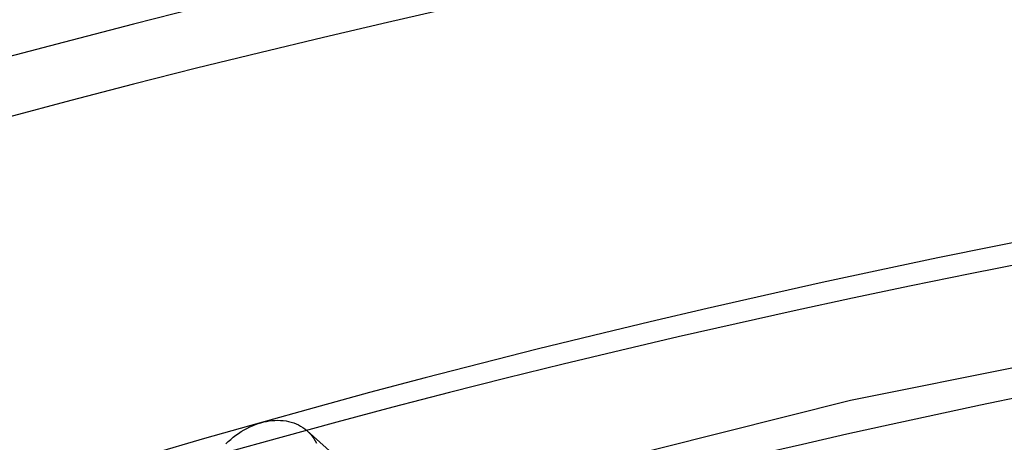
# Model space of a CAD drawing. Header units: millimetres. Extents: x -749 to 749, y -776 to 793.
# Tile 22 of 76: x -239 to -168, y 714 to 744. Entities that reach past the tile are written whole.
import ezdxf

# ---------------------------------------------------------------- set-up
doc = ezdxf.new("R2010")
doc.units = ezdxf.units.MM
doc.layers.add('HIDDEN', color=7, linetype='Continuous')
doc.layers.add('THICK', color=7, linetype='Continuous')

msp = doc.modelspace()

# ---------------------------------------------------------------- linework, layer by layer
at = {"layer": 'HIDDEN'}
for p, q in [((-218.121, 714.645), (-217.978, 714.516)), ((-217.978, 714.516), (-217.843, 714.376)), ((-217.843, 714.376), (-217.717, 714.226)), ((-217.717, 714.226), (-217.599, 714.065)), ((-217.599, 714.065), (-217.492, 713.895)), ((-217.492, 713.895), (-217.394, 713.717))]:
    msp.add_line(p, q, dxfattribs=at)
for centre, major_axis, start_param, end_param in [((0, 514.419), (-506, 0), -3.141592, -0.523599), ((0, 514.419), (-456, 0), -3.141592, -0.523599), ((0, 514.41), (438.19, 0), 1.058608, 2.072512), ((0, 514.41), (415.39, 0), 1.059235, 2.071886), ((0, 514.41), (392.59, 0), 1.059934, 2.071187)]:
    msp.add_ellipse(centre, major_axis=major_axis, ratio=0.5, start_param=start_param, end_param=end_param, dxfattribs=at)
at = {"layer": 'THICK'}
for p, q in [((-144.607, 723.653), (-178.887, 716.796)), ((-178.887, 716.796), (-211.594, 708.595)), ((-221.414, 715.195), (-221.214, 715.247)), ((-221.214, 715.247), (-221.012, 715.291)), ((-221.012, 715.291), (-220.808, 715.325)), ((-220.808, 715.325), (-220.604, 715.35)), ((-220.604, 715.35), (-220.4, 715.365)), ((-220.4, 715.365), (-220.197, 715.369)), ((-220.197, 715.369), (-219.996, 715.363)), ((-219.996, 715.363), (-219.797, 715.346)), ((-219.797, 715.346), (-219.603, 715.319)), ((-219.603, 715.319), (-219.413, 715.281)), ((-219.413, 715.281), (-219.228, 715.233)), ((-219.228, 715.233), (-219.048, 715.175)), ((-223.026, 714.424), (-222.829, 714.553)), ((-222.829, 714.553), (-222.629, 714.674)), ((-222.629, 714.674), (-222.427, 714.785)), ((-222.427, 714.785), (-222.224, 714.887)), ((-222.224, 714.887), (-222.02, 714.979)), ((-222.02, 714.979), (-221.816, 715.061)), ((-221.816, 715.061), (-221.614, 715.133)), ((-221.614, 715.133), (-221.414, 715.195)), ((-219.048, 715.175), (-218.875, 715.108)), ((-218.875, 715.108), (-218.709, 715.031)), ((-218.709, 715.031), (-218.55, 714.947)), ((-218.55, 714.947), (-218.4, 714.854)), ((-218.4, 714.854), (-218.258, 714.754)), ((-218.258, 714.754), (-218.121, 714.645)), ((-218.071, 714.602), (-211.371, 708.657)), ((-223.938, 713.662), (-223.768, 713.827)), ((-223.768, 713.827), (-223.59, 713.987)), ((-223.59, 713.987), (-223.407, 714.14)), ((-223.407, 714.14), (-223.219, 714.286)), ((-223.219, 714.286), (-223.026, 714.424))]:
    msp.add_line(p, q, dxfattribs=at)
for centre, major_axis, start_param, end_param in [((0, 518.749), (506, 0), 0, 2.617994), ((0, 518.749), (-451, 0), -3.141592, -0.523599), ((0, 514.41), (-428.21, 0), -2.078948, -1.072997), ((0, 514.41), (-405.41, 0), -2.078079, -1.073859)]:
    msp.add_ellipse(centre, major_axis=major_axis, ratio=0.5, start_param=start_param, end_param=end_param, dxfattribs=at)

doc.saveas('drawing.dxf')
